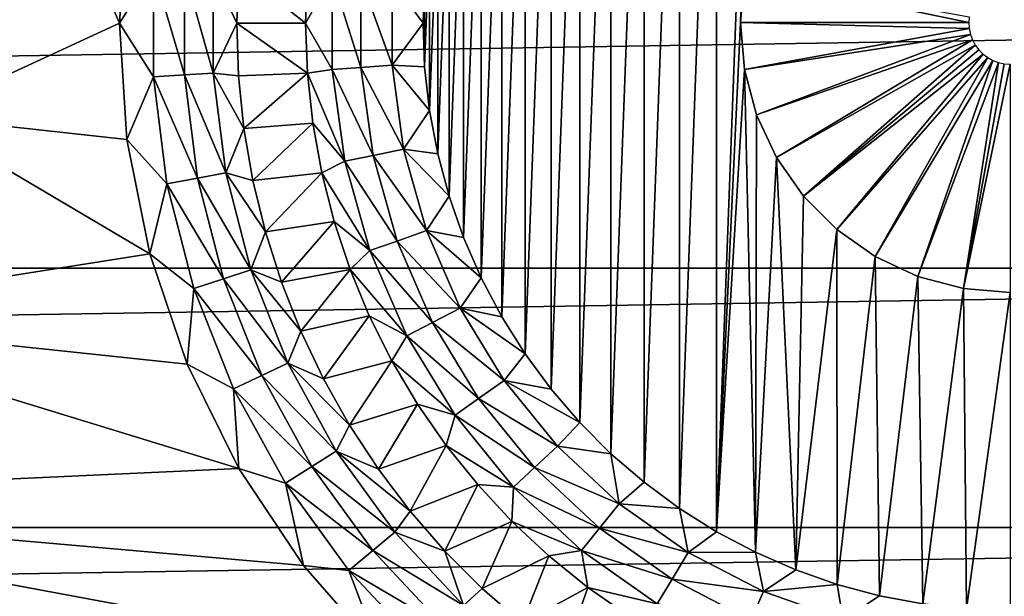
# Model space of a CAD drawing. Header units: millimetres. Extents: x -60 to 60, y -60 to 60.
# Tile 209 of 256: x 25.23 to 29.97, y -2.76 to 0.01. Entities that reach past the tile are written whole.
import ezdxf

# ---------------------------------------------------------------- set-up
doc = ezdxf.new("R2010")
doc.units = ezdxf.units.MM
doc.header["$LTSCALE"] = 81.481481
for name, color, linetype in [('13', 7, 'CONTINUOUS'), ('177', 7, 'CONTINUOUS'), ('205', 7, 'CONTINUOUS'), ('206', 7, 'CONTINUOUS'), ('3', 7, 'CONTINUOUS'), ('323', 7, 'CONTINUOUS'), ('38', 7, 'CONTINUOUS'), ('47', 7, 'CONTINUOUS'), ('5', 7, 'CONTINUOUS')]:
    doc.layers.add(name, color=color, linetype=linetype)

msp = doc.modelspace()

# ---------------------------------------------------------------- linework, layer by layer
at = {"layer": '13', "color": 7, "linetype": 'Continuous', "true_color": 0xf5f5f5}
for points in [[(26.283, 0.2526, -3.2343), (26.6057, -0.0017, -3.5657), (26.2743, -0.0017, -3.2343), (26.283, 0.2526, -3.2343)], [(26.6143, 0.2405, -3.5657), (26.6057, -0.0017, -3.5657), (26.283, 0.2526, -3.2343), (26.6143, 0.2405, -3.5657)], [(26.6057, -0.0017, -3.5657), (26.6143, -0.2438, -3.5657), (26.2743, -0.0017, -3.2343), (26.6057, -0.0017, -3.5657)], [(26.2743, -0.0017, -3.2343), (26.6143, -0.2438, -3.5657), (26.283, -0.2559, -3.2343), (26.2743, -0.0017, -3.2343)], [(26.283, -0.2559, -3.2343), (26.6143, -0.2438, -3.5657), (26.309, -0.509, -3.2343), (26.283, -0.2559, -3.2343)], [(26.6143, -0.2438, -3.5657), (26.6402, -0.4847, -3.5657), (26.309, -0.509, -3.2343), (26.6143, -0.2438, -3.5657)], [(26.309, -0.509, -3.2343), (26.6402, -0.4847, -3.5657), (26.3522, -0.7597, -3.2343), (26.309, -0.509, -3.2343)], [(26.6402, -0.4847, -3.5657), (26.6833, -0.7232, -3.5657), (26.3522, -0.7597, -3.2343), (26.6402, -0.4847, -3.5657)], [(26.3522, -0.7597, -3.2343), (26.6833, -0.7232, -3.5657), (26.4125, -1.0069, -3.2343), (26.3522, -0.7597, -3.2343)], [(26.6833, -0.7232, -3.5657), (26.7432, -0.958, -3.5657), (26.4125, -1.0069, -3.2343), (26.6833, -0.7232, -3.5657)], [(26.4125, -1.0069, -3.2343), (26.7432, -0.958, -3.5657), (26.4894, -1.2493, -3.2343), (26.4125, -1.0069, -3.2343)], [(26.7432, -0.958, -3.5657), (26.8197, -1.1879, -3.5657), (26.4894, -1.2493, -3.2343), (26.7432, -0.958, -3.5657)], [(26.4894, -1.2493, -3.2343), (26.8197, -1.1879, -3.5657), (26.5828, -1.486, -3.2343), (26.4894, -1.2493, -3.2343)], [(26.8197, -1.1879, -3.5657), (26.9124, -1.4117, -3.5657), (26.5828, -1.486, -3.2343), (26.8197, -1.1879, -3.5657)], [(26.5828, -1.486, -3.2343), (26.9124, -1.4117, -3.5657), (26.692, -1.7157, -3.2343), (26.5828, -1.486, -3.2343)], [(26.9124, -1.4117, -3.5657), (27.0209, -1.6284, -3.5657), (26.692, -1.7157, -3.2343), (26.9124, -1.4117, -3.5657)], [(26.692, -1.7157, -3.2343), (27.0209, -1.6284, -3.5657), (26.8167, -1.9375, -3.2343), (26.692, -1.7157, -3.2343)], [(27.0209, -1.6284, -3.5657), (27.1445, -1.8368, -3.5657), (26.8167, -1.9375, -3.2343), (27.0209, -1.6284, -3.5657)], [(26.8167, -1.9375, -3.2343), (27.1445, -1.8368, -3.5657), (26.9562, -2.1502, -3.2343), (26.8167, -1.9375, -3.2343)], [(27.1445, -1.8368, -3.5657), (27.2827, -2.0358, -3.5657), (26.9562, -2.1502, -3.2343), (27.1445, -1.8368, -3.5657)], [(26.9562, -2.1502, -3.2343), (27.2827, -2.0358, -3.5657), (27.1099, -2.3529, -3.2343), (26.9562, -2.1502, -3.2343)], [(27.2827, -2.0358, -3.5657), (27.4347, -2.2245, -3.5657), (27.1099, -2.3529, -3.2343), (27.2827, -2.0358, -3.5657)], [(27.1099, -2.3529, -3.2343), (27.4347, -2.2245, -3.5657), (27.2771, -2.5447, -3.2343), (27.1099, -2.3529, -3.2343)], [(27.4347, -2.2245, -3.5657), (27.5999, -2.4018, -3.5657), (27.2771, -2.5447, -3.2343), (27.4347, -2.2245, -3.5657)], [(27.2771, -2.5447, -3.2343), (27.5999, -2.4018, -3.5657), (27.457, -2.7245, -3.2343), (27.2771, -2.5447, -3.2343)], [(27.5999, -2.4018, -3.5657), (27.7772, -2.5669, -3.5657), (27.457, -2.7245, -3.2343), (27.5999, -2.4018, -3.5657)], [(27.457, -2.7245, -3.2343), (27.7772, -2.5669, -3.5657), (27.6488, -2.8917, -3.2343), (27.457, -2.7245, -3.2343)], [(27.7772, -2.5669, -3.5657), (27.9659, -2.719, -3.5657), (27.6488, -2.8917, -3.2343), (27.7772, -2.5669, -3.5657)], [(27.6488, -2.8917, -3.2343), (27.9659, -2.719, -3.5657), (27.8515, -3.0454, -3.2343), (27.6488, -2.8917, -3.2343)], [(27.9659, -2.719, -3.5657), (28.1649, -2.8572, -3.5657), (27.8515, -3.0454, -3.2343), (27.9659, -2.719, -3.5657)]]:
    msp.add_3dface(points, dxfattribs=at)
at = {"layer": '177', "color": 7, "linetype": 'Continuous', "true_color": 0xf5f5f5}
msp.add_3dface([(25.4541, 0.595, -3), (24.7351, -0.4525, -3), (24.6769, 0.0667, -2.9723), (25.4541, 0.595, -3)], dxfattribs=at)
at = {"layer": '205', "color": 7, "linetype": 'Continuous', "true_color": 0xf5f5f5}
for points in [[(28.7197, -0.2257, -3.8), (28.7, 0, -3.8), (29.802, -0.0285, -3.2), (28.7197, -0.2257, -3.8)], [(28.7, 0, -3.8), (29.8, 0, -3.2), (29.802, -0.0285, -3.2), (28.7, 0, -3.8)], [(29.8081, -0.0563, -3.2), (28.7197, -0.2257, -3.8), (29.802, -0.0285, -3.2), (29.8081, -0.0563, -3.2)], [(28.7784, -0.4446, -3.8), (28.7197, -0.2257, -3.8), (29.8081, -0.0563, -3.2), (28.7784, -0.4446, -3.8)], [(29.8181, -0.0831, -3.2), (28.7784, -0.4446, -3.8), (29.8081, -0.0563, -3.2), (29.8181, -0.0831, -3.2)], [(28.8742, -0.65, -3.8), (28.7784, -0.4446, -3.8), (29.8181, -0.0831, -3.2), (28.8742, -0.65, -3.8)], [(29.8317, -0.1081, -3.2), (28.8742, -0.65, -3.8), (29.8181, -0.0831, -3.2), (29.8317, -0.1081, -3.2)], [(29.0041, -0.8356, -3.8), (28.8742, -0.65, -3.8), (29.8317, -0.1081, -3.2), (29.0041, -0.8356, -3.8)], [(29.8489, -0.131, -3.2), (29.0041, -0.8356, -3.8), (29.8317, -0.1081, -3.2), (29.8489, -0.131, -3.2)], [(29.869, -0.1512, -3.2), (29.0041, -0.8356, -3.8), (29.8489, -0.131, -3.2), (29.869, -0.1512, -3.2)], [(29.1644, -0.9958, -3.8), (29.0041, -0.8356, -3.8), (29.869, -0.1512, -3.2), (29.1644, -0.9958, -3.8)], [(29.8919, -0.1683, -3.2), (29.1644, -0.9958, -3.8), (29.869, -0.1512, -3.2), (29.8919, -0.1683, -3.2)], [(29.35, -1.1258, -3.8), (29.1644, -0.9958, -3.8), (29.8919, -0.1683, -3.2), (29.35, -1.1258, -3.8)], [(29.9169, -0.1819, -3.2), (29.35, -1.1258, -3.8), (29.8919, -0.1683, -3.2), (29.9169, -0.1819, -3.2)], [(29.5554, -1.2216, -3.8), (29.35, -1.1258, -3.8), (29.9169, -0.1819, -3.2), (29.5554, -1.2216, -3.8)], [(29.9437, -0.1919, -3.2), (29.5554, -1.2216, -3.8), (29.9169, -0.1819, -3.2), (29.9437, -0.1919, -3.2)], [(29.7743, -1.2802, -3.8), (29.5554, -1.2216, -3.8), (29.9437, -0.1919, -3.2), (29.7743, -1.2802, -3.8)], [(29.9715, -0.198, -3.2), (29.7743, -1.2802, -3.8), (29.9437, -0.1919, -3.2), (29.9715, -0.198, -3.2)], [(30, -0.2, -3.2), (29.7743, -1.2802, -3.8), (29.9715, -0.198, -3.2), (30, -0.2, -3.2)], [(30, -1.3, -3.8), (29.7743, -1.2802, -3.8), (30, -0.2, -3.2), (30, -1.3, -3.8)]]:
    msp.add_3dface(points, dxfattribs=at)
at = {"layer": '206', "color": 7, "linetype": 'Continuous', "true_color": 0xf5f5f5}
for points in [[(28.7, 0, -3.8), (28.7197, 0.2257, -3.8), (29.8, 0, -3.2), (28.7, 0, -3.8)], [(29.8, 0, -3.2), (28.7197, 0.2257, -3.8), (29.802, 0.0285, -3.2), (29.8, 0, -3.2)]]:
    msp.add_3dface(points, dxfattribs=at)
at = {"layer": '3', "color": 7, "linetype": 'Continuous', "true_color": 0xf5f5f5}
for points in [[(25.4541, 0.595, -3), (25.7086, -0.0017, -3), (24.7351, -0.4525, -3), (25.4541, 0.595, -3)], [(25.7453, 0.5585, -3), (25.7086, -0.0017, -3), (25.4541, 0.595, -3), (25.7453, 0.5585, -3)], [(25.7086, -0.0017, -3), (25.7453, -0.5618, -3), (24.7351, -0.4525, -3), (25.7086, -0.0017, -3)], [(24.7351, -0.4525, -3), (25.8549, -1.1124, -3), (23.9116, -1.42, -3), (24.7351, -0.4525, -3)], [(25.7453, -0.5618, -3), (25.8549, -1.1124, -3), (24.7351, -0.4525, -3), (25.7453, -0.5618, -3)], [(25.8549, -1.1124, -3), (26.0353, -1.644, -3), (23.9116, -1.42, -3), (25.8549, -1.1124, -3)], [(23.9116, -1.42, -3), (26.2836, -2.1474, -3), (22.9923, -2.2971, -3), (23.9116, -1.42, -3)], [(26.0353, -1.644, -3), (26.2836, -2.1474, -3), (23.9116, -1.42, -3), (26.0353, -1.644, -3)], [(26.2836, -2.1474, -3), (26.5955, -2.6142, -3), (22.9923, -2.2971, -3), (26.2836, -2.1474, -3)], [(22.9923, -2.2971, -3), (26.9656, -3.0362, -3), (21.9872, -3.0743, -3), (22.9923, -2.2971, -3)], [(26.5955, -2.6142, -3), (26.9656, -3.0362, -3), (22.9923, -2.2971, -3), (26.5955, -2.6142, -3)]]:
    msp.add_3dface(points, dxfattribs=at)
at = {"layer": '323', "color": 151, "linetype": 'Continuous', "true_color": 0x7dbfed}
for points in [[(39.3467, 0.0634, 20.9226), (-39.3467, 0.0634, 20.9226), (-39.3913, -1.1829, 21.1397), (39.3467, 0.0634, 20.9226)], [(39.3913, -1.1829, 21.1397), (39.3467, 0.0634, 20.9226), (-39.3913, -1.1829, 21.1397), (39.3913, -1.1829, 21.1397)], [(39.3913, -1.1829, 21.1397), (-39.3913, -1.1829, 21.1397), (-39.3964, -2.4301, 21.3569), (39.3913, -1.1829, 21.1397)], [(39.3964, -2.4301, 21.3569), (39.3913, -1.1829, 21.1397), (-39.3964, -2.4301, 21.3569), (39.3964, -2.4301, 21.3569)], [(39.3964, -2.4301, 21.3569), (-39.3964, -2.4301, 21.3569), (-39.3622, -3.6768, 21.574), (39.3964, -2.4301, 21.3569)], [(39.3622, -3.6768, 21.574), (39.3964, -2.4301, 21.3569), (-39.3622, -3.6768, 21.574), (39.3622, -3.6768, 21.574)]]:
    msp.add_3dface(points, dxfattribs=at)
at = {"layer": '38', "color": 7, "linetype": 'Continuous', "true_color": 0xf5f5f5}
for points in [[(25.7086, -0.0017, -3), (25.7453, 0.5585, -3), (25.8729, 0.258, -3.0154), (25.7086, -0.0017, -3)], [(25.8729, -0.2613, -3.0154), (25.7086, -0.0017, -3), (25.8729, 0.258, -3.0154), (25.8729, -0.2613, -3.0154)], [(25.8729, -0.2613, -3.0154), (25.8729, 0.258, -3.0154), (26.0228, -0.2519, -3.061), (25.8729, -0.2613, -3.0154)], [(26.0228, -0.2519, -3.061), (25.8729, 0.258, -3.0154), (26.0228, 0.2486, -3.061), (26.0228, -0.2519, -3.061)], [(26.0228, -0.2519, -3.061), (26.0228, 0.2486, -3.061), (26.1609, -0.2432, -3.135), (26.0228, -0.2519, -3.061)], [(26.1609, -0.2432, -3.135), (26.0228, 0.2486, -3.061), (26.1609, 0.2399, -3.135), (26.1609, -0.2432, -3.135)], [(26.283, 0.2526, -3.2343), (26.2743, -0.0017, -3.2343), (26.1609, 0.2399, -3.135), (26.283, 0.2526, -3.2343)], [(26.2743, -0.0017, -3.2343), (26.1609, -0.2432, -3.135), (26.1609, 0.2399, -3.135), (26.2743, -0.0017, -3.2343)], [(25.7453, -0.5618, -3), (25.7086, -0.0017, -3), (25.8729, -0.2613, -3.0154), (25.7453, -0.5618, -3)], [(26.2743, -0.0017, -3.2343), (26.283, -0.2559, -3.2343), (26.1609, -0.2432, -3.135), (26.2743, -0.0017, -3.2343)], [(25.9379, -0.7766, -3.0154), (25.7453, -0.5618, -3), (25.8729, -0.2613, -3.0154), (25.9379, -0.7766, -3.0154)], [(26.0855, -0.7484, -3.061), (25.8729, -0.2613, -3.0154), (26.0228, -0.2519, -3.061), (26.0855, -0.7484, -3.061)], [(25.9379, -0.7766, -3.0154), (25.8729, -0.2613, -3.0154), (26.0855, -0.7484, -3.061), (25.9379, -0.7766, -3.0154)], [(26.2215, -0.7225, -3.135), (26.0228, -0.2519, -3.061), (26.1609, -0.2432, -3.135), (26.2215, -0.7225, -3.135)], [(26.0855, -0.7484, -3.061), (26.0228, -0.2519, -3.061), (26.2215, -0.7225, -3.135), (26.0855, -0.7484, -3.061)], [(26.309, -0.509, -3.2343), (26.2215, -0.7225, -3.135), (26.1609, -0.2432, -3.135), (26.309, -0.509, -3.2343)], [(26.283, -0.2559, -3.2343), (26.309, -0.509, -3.2343), (26.1609, -0.2432, -3.135), (26.283, -0.2559, -3.2343)], [(26.309, -0.509, -3.2343), (26.3522, -0.7597, -3.2343), (26.2215, -0.7225, -3.135), (26.309, -0.509, -3.2343)], [(25.8549, -1.1124, -3), (25.7453, -0.5618, -3), (25.9379, -0.7766, -3.0154), (25.8549, -1.1124, -3)], [(26.21, -1.2331, -3.061), (25.9379, -0.7766, -3.0154), (26.0855, -0.7484, -3.061), (26.21, -1.2331, -3.061)], [(26.3416, -1.1904, -3.135), (26.0855, -0.7484, -3.061), (26.2215, -0.7225, -3.135), (26.3416, -1.1904, -3.135)], [(26.21, -1.2331, -3.061), (26.0855, -0.7484, -3.061), (26.3416, -1.1904, -3.135), (26.21, -1.2331, -3.061)], [(26.4125, -1.0069, -3.2343), (26.3416, -1.1904, -3.135), (26.2215, -0.7225, -3.135), (26.4125, -1.0069, -3.2343)], [(26.3522, -0.7597, -3.2343), (26.4125, -1.0069, -3.2343), (26.2215, -0.7225, -3.135), (26.3522, -0.7597, -3.2343)], [(26.0671, -1.2796, -3.0154), (25.8549, -1.1124, -3), (25.9379, -0.7766, -3.0154), (26.0671, -1.2796, -3.0154)], [(26.0671, -1.2796, -3.0154), (25.9379, -0.7766, -3.0154), (26.21, -1.2331, -3.061), (26.0671, -1.2796, -3.0154)], [(26.4125, -1.0069, -3.2343), (26.4894, -1.2493, -3.2343), (26.3416, -1.1904, -3.135), (26.4125, -1.0069, -3.2343)], [(26.0353, -1.644, -3), (25.8549, -1.1124, -3), (26.0671, -1.2796, -3.0154), (26.0353, -1.644, -3)], [(26.3942, -1.6984, -3.061), (26.0671, -1.2796, -3.0154), (26.21, -1.2331, -3.061), (26.3942, -1.6984, -3.061)], [(26.5194, -1.6395, -3.135), (26.21, -1.2331, -3.061), (26.3416, -1.1904, -3.135), (26.5194, -1.6395, -3.135)], [(26.3942, -1.6984, -3.061), (26.21, -1.2331, -3.061), (26.5194, -1.6395, -3.135), (26.3942, -1.6984, -3.061)], [(26.4894, -1.2493, -3.2343), (26.5828, -1.486, -3.2343), (26.3416, -1.1904, -3.135), (26.4894, -1.2493, -3.2343)], [(26.5828, -1.486, -3.2343), (26.5194, -1.6395, -3.135), (26.3416, -1.1904, -3.135), (26.5828, -1.486, -3.2343)], [(26.2583, -1.7624, -3.0154), (26.0353, -1.644, -3), (26.0671, -1.2796, -3.0154), (26.2583, -1.7624, -3.0154)], [(26.2583, -1.7624, -3.0154), (26.0671, -1.2796, -3.0154), (26.3942, -1.6984, -3.061), (26.2583, -1.7624, -3.0154)], [(26.5828, -1.486, -3.2343), (26.692, -1.7157, -3.2343), (26.5194, -1.6395, -3.135), (26.5828, -1.486, -3.2343)], [(26.2836, -2.1474, -3), (26.0353, -1.644, -3), (26.2583, -1.7624, -3.0154), (26.2836, -2.1474, -3)], [(26.7522, -2.0628, -3.135), (26.3942, -1.6984, -3.061), (26.5194, -1.6395, -3.135), (26.7522, -2.0628, -3.135)], [(26.8167, -1.9375, -3.2343), (26.7522, -2.0628, -3.135), (26.5194, -1.6395, -3.135), (26.8167, -1.9375, -3.2343)], [(26.692, -1.7157, -3.2343), (26.8167, -1.9375, -3.2343), (26.5194, -1.6395, -3.135), (26.692, -1.7157, -3.2343)], [(26.6353, -2.137, -3.061), (26.2583, -1.7624, -3.0154), (26.3942, -1.6984, -3.061), (26.6353, -2.137, -3.061)], [(26.6353, -2.137, -3.061), (26.3942, -1.6984, -3.061), (26.7522, -2.0628, -3.135), (26.6353, -2.137, -3.061)], [(26.5085, -2.2175, -3.0154), (26.2836, -2.1474, -3), (26.2583, -1.7624, -3.0154), (26.5085, -2.2175, -3.0154)], [(26.5085, -2.2175, -3.0154), (26.2583, -1.7624, -3.0154), (26.6353, -2.137, -3.061), (26.5085, -2.2175, -3.0154)], [(26.8167, -1.9375, -3.2343), (26.9562, -2.1502, -3.2343), (26.7522, -2.0628, -3.135), (26.8167, -1.9375, -3.2343)], [(27.0361, -2.4536, -3.135), (26.6353, -2.137, -3.061), (26.7522, -2.0628, -3.135), (27.0361, -2.4536, -3.135)], [(26.9562, -2.1502, -3.2343), (27.1099, -2.3529, -3.2343), (26.7522, -2.0628, -3.135), (26.9562, -2.1502, -3.2343)], [(27.1099, -2.3529, -3.2343), (27.0361, -2.4536, -3.135), (26.7522, -2.0628, -3.135), (27.1099, -2.3529, -3.2343)], [(26.5955, -2.6142, -3), (26.2836, -2.1474, -3), (26.5085, -2.2175, -3.0154), (26.5955, -2.6142, -3)], [(26.9294, -2.5419, -3.061), (26.5085, -2.2175, -3.0154), (26.6353, -2.137, -3.061), (26.9294, -2.5419, -3.061)], [(26.9294, -2.5419, -3.061), (26.6353, -2.137, -3.061), (27.0361, -2.4536, -3.135), (26.9294, -2.5419, -3.061)], [(26.8137, -2.6376, -3.0154), (26.5955, -2.6142, -3), (26.5085, -2.2175, -3.0154), (26.8137, -2.6376, -3.0154)], [(26.8137, -2.6376, -3.0154), (26.5085, -2.2175, -3.0154), (26.9294, -2.5419, -3.061), (26.8137, -2.6376, -3.0154)], [(27.1099, -2.3529, -3.2343), (27.2771, -2.5447, -3.2343), (27.0361, -2.4536, -3.135), (27.1099, -2.3529, -3.2343)], [(27.3668, -2.8058, -3.135), (26.9294, -2.5419, -3.061), (27.0361, -2.4536, -3.135), (27.3668, -2.8058, -3.135)], [(27.2771, -2.5447, -3.2343), (27.3668, -2.8058, -3.135), (27.0361, -2.4536, -3.135), (27.2771, -2.5447, -3.2343)], [(27.272, -2.9067, -3.061), (26.8137, -2.6376, -3.0154), (26.9294, -2.5419, -3.061), (27.272, -2.9067, -3.061)], [(27.272, -2.9067, -3.061), (26.9294, -2.5419, -3.061), (27.3668, -2.8058, -3.135), (27.272, -2.9067, -3.061)], [(27.2771, -2.5447, -3.2343), (27.457, -2.7245, -3.2343), (27.3668, -2.8058, -3.135), (27.2771, -2.5447, -3.2343)], [(26.9656, -3.0362, -3), (26.5955, -2.6142, -3), (26.8137, -2.6376, -3.0154), (26.9656, -3.0362, -3)], [(27.1692, -3.0162, -3.0154), (26.9656, -3.0362, -3), (26.8137, -2.6376, -3.0154), (27.1692, -3.0162, -3.0154)], [(27.1692, -3.0162, -3.0154), (26.8137, -2.6376, -3.0154), (27.272, -2.9067, -3.061), (27.1692, -3.0162, -3.0154)], [(27.457, -2.7245, -3.2343), (27.6488, -2.8917, -3.2343), (27.3668, -2.8058, -3.135), (27.457, -2.7245, -3.2343)]]:
    msp.add_3dface(points, dxfattribs=at)
at = {"layer": '47', "color": 7, "linetype": 'Continuous', "true_color": 0xf5f5f5}
for points in [[(26.6057, -0.0017, -3.5657), (26.6143, 0.2405, -3.5657), (26.7343, 0.2217, -3.665), (26.6057, -0.0017, -3.5657)], [(26.6057, -0.0017, -3.5657), (26.7343, 0.2217, -3.665), (26.7343, -0.2251, -3.665), (26.6057, -0.0017, -3.5657)], [(26.7343, 0.2217, -3.665), (26.8724, -0.2156, -3.739), (26.7343, -0.2251, -3.665), (26.7343, 0.2217, -3.665)], [(26.8724, 0.2123, -3.739), (26.8724, -0.2156, -3.739), (26.7343, 0.2217, -3.665), (26.8724, 0.2123, -3.739)], [(26.8724, 0.2123, -3.739), (27.0223, -0.2054, -3.7846), (26.8724, -0.2156, -3.739), (26.8724, 0.2123, -3.739)], [(27.0223, 0.202, -3.7846), (27.0223, -0.2054, -3.7846), (26.8724, 0.2123, -3.739), (27.0223, 0.202, -3.7846)], [(27.1793, 0.2097, -3.8), (27.1714, -0.0017, -3.8), (27.0223, 0.202, -3.7846), (27.1793, 0.2097, -3.8)], [(27.0223, 0.202, -3.7846), (27.1714, -0.0017, -3.8), (27.0223, -0.2054, -3.7846), (27.0223, 0.202, -3.7846)], [(26.6143, -0.2438, -3.5657), (26.6057, -0.0017, -3.5657), (26.7343, -0.2251, -3.665), (26.6143, -0.2438, -3.5657)], [(27.1714, -0.0017, -3.8), (27.1793, -0.2131, -3.8), (27.0223, -0.2054, -3.7846), (27.1714, -0.0017, -3.8)], [(26.6143, -0.2438, -3.5657), (26.7343, -0.2251, -3.665), (26.7951, -0.6677, -3.665), (26.6143, -0.2438, -3.5657)], [(26.8724, -0.2156, -3.739), (26.9306, -0.6395, -3.739), (26.7343, -0.2251, -3.665), (26.8724, -0.2156, -3.739)], [(26.7343, -0.2251, -3.665), (26.9306, -0.6395, -3.739), (26.7951, -0.6677, -3.665), (26.7343, -0.2251, -3.665)], [(27.0223, -0.2054, -3.7846), (27.0777, -0.6089, -3.7846), (26.8724, -0.2156, -3.739), (27.0223, -0.2054, -3.7846)], [(26.8724, -0.2156, -3.739), (27.0777, -0.6089, -3.7846), (26.9306, -0.6395, -3.739), (26.8724, -0.2156, -3.739)], [(27.0223, -0.2054, -3.7846), (27.203, -0.4233, -3.8), (27.0777, -0.6089, -3.7846), (27.0223, -0.2054, -3.7846)], [(27.1793, -0.2131, -3.8), (27.203, -0.4233, -3.8), (27.0223, -0.2054, -3.7846), (27.1793, -0.2131, -3.8)], [(26.6402, -0.4847, -3.5657), (26.6143, -0.2438, -3.5657), (26.7951, -0.6677, -3.665), (26.6402, -0.4847, -3.5657)], [(27.203, -0.4233, -3.8), (27.2423, -0.6311, -3.8), (27.0777, -0.6089, -3.7846), (27.203, -0.4233, -3.8)], [(26.6833, -0.7232, -3.5657), (26.6402, -0.4847, -3.5657), (26.7951, -0.6677, -3.665), (26.6833, -0.7232, -3.5657)], [(27.0777, -0.6089, -3.7846), (27.1876, -1.0012, -3.7846), (26.9306, -0.6395, -3.739), (27.0777, -0.6089, -3.7846)], [(27.0777, -0.6089, -3.7846), (27.297, -0.8354, -3.8), (27.1876, -1.0012, -3.7846), (27.0777, -0.6089, -3.7846)], [(27.2423, -0.6311, -3.8), (27.297, -0.8354, -3.8), (27.0777, -0.6089, -3.7846), (27.2423, -0.6311, -3.8)], [(26.9306, -0.6395, -3.739), (27.0461, -1.0515, -3.739), (26.7951, -0.6677, -3.665), (26.9306, -0.6395, -3.739)], [(26.9306, -0.6395, -3.739), (27.1876, -1.0012, -3.7846), (27.0461, -1.0515, -3.739), (26.9306, -0.6395, -3.739)], [(26.6833, -0.7232, -3.5657), (26.7951, -0.6677, -3.665), (26.9157, -1.0978, -3.665), (26.6833, -0.7232, -3.5657)], [(26.7951, -0.6677, -3.665), (27.0461, -1.0515, -3.739), (26.9157, -1.0978, -3.665), (26.7951, -0.6677, -3.665)], [(26.7432, -0.958, -3.5657), (26.6833, -0.7232, -3.5657), (26.9157, -1.0978, -3.665), (26.7432, -0.958, -3.5657)], [(27.297, -0.8354, -3.8), (27.3669, -1.0351, -3.8), (27.1876, -1.0012, -3.7846), (27.297, -0.8354, -3.8)], [(26.8197, -1.1879, -3.5657), (26.7432, -0.958, -3.5657), (26.9157, -1.0978, -3.665), (26.8197, -1.1879, -3.5657)], [(27.1876, -1.0012, -3.7846), (27.3499, -1.3748, -3.7846), (27.0461, -1.0515, -3.739), (27.1876, -1.0012, -3.7846)], [(27.1876, -1.0012, -3.7846), (27.4515, -1.229, -3.8), (27.3499, -1.3748, -3.7846), (27.1876, -1.0012, -3.7846)], [(27.3669, -1.0351, -3.8), (27.4515, -1.229, -3.8), (27.1876, -1.0012, -3.7846), (27.3669, -1.0351, -3.8)], [(27.0461, -1.0515, -3.739), (27.2165, -1.4439, -3.739), (26.9157, -1.0978, -3.665), (27.0461, -1.0515, -3.739)], [(27.0461, -1.0515, -3.739), (27.3499, -1.3748, -3.7846), (27.2165, -1.4439, -3.739), (27.0461, -1.0515, -3.739)], [(26.8197, -1.1879, -3.5657), (26.9157, -1.0978, -3.665), (27.0936, -1.5076, -3.665), (26.8197, -1.1879, -3.5657)], [(26.9157, -1.0978, -3.665), (27.2165, -1.4439, -3.739), (27.0936, -1.5076, -3.665), (26.9157, -1.0978, -3.665)], [(26.9124, -1.4117, -3.5657), (26.8197, -1.1879, -3.5657), (27.0936, -1.5076, -3.665), (26.9124, -1.4117, -3.5657)], [(27.4515, -1.229, -3.8), (27.5504, -1.416, -3.8), (27.3499, -1.3748, -3.7846), (27.4515, -1.229, -3.8)], [(27.3499, -1.3748, -3.7846), (27.5616, -1.7229, -3.7846), (27.2165, -1.4439, -3.739), (27.3499, -1.3748, -3.7846)], [(27.3499, -1.3748, -3.7846), (27.6629, -1.5951, -3.8), (27.5616, -1.7229, -3.7846), (27.3499, -1.3748, -3.7846)], [(27.5504, -1.416, -3.8), (27.6629, -1.5951, -3.8), (27.3499, -1.3748, -3.7846), (27.5504, -1.416, -3.8)], [(27.0209, -1.6284, -3.5657), (26.9124, -1.4117, -3.5657), (27.0936, -1.5076, -3.665), (27.0209, -1.6284, -3.5657)], [(27.2165, -1.4439, -3.739), (27.4389, -1.8095, -3.739), (27.0936, -1.5076, -3.665), (27.2165, -1.4439, -3.739)], [(27.2165, -1.4439, -3.739), (27.5616, -1.7229, -3.7846), (27.4389, -1.8095, -3.739), (27.2165, -1.4439, -3.739)], [(27.0209, -1.6284, -3.5657), (27.0936, -1.5076, -3.665), (27.3258, -1.8893, -3.665), (27.0209, -1.6284, -3.5657)], [(27.0936, -1.5076, -3.665), (27.4389, -1.8095, -3.739), (27.3258, -1.8893, -3.665), (27.0936, -1.5076, -3.665)], [(27.6629, -1.5951, -3.8), (27.7885, -1.7653, -3.8), (27.5616, -1.7229, -3.7846), (27.6629, -1.5951, -3.8)], [(27.1445, -1.8368, -3.5657), (27.0209, -1.6284, -3.5657), (27.3258, -1.8893, -3.665), (27.1445, -1.8368, -3.5657)], [(27.5616, -1.7229, -3.7846), (27.8187, -2.0389, -3.7846), (27.4389, -1.8095, -3.739), (27.5616, -1.7229, -3.7846)], [(27.5616, -1.7229, -3.7846), (27.9265, -1.9257, -3.8), (27.8187, -2.0389, -3.7846), (27.5616, -1.7229, -3.7846)], [(27.7885, -1.7653, -3.8), (27.9265, -1.9257, -3.8), (27.5616, -1.7229, -3.7846), (27.7885, -1.7653, -3.8)], [(27.2827, -2.0358, -3.5657), (27.1445, -1.8368, -3.5657), (27.3258, -1.8893, -3.665), (27.2827, -2.0358, -3.5657)], [(27.4389, -1.8095, -3.739), (27.7089, -2.1414, -3.739), (27.3258, -1.8893, -3.665), (27.4389, -1.8095, -3.739)], [(27.4389, -1.8095, -3.739), (27.8187, -2.0389, -3.7846), (27.7089, -2.1414, -3.739), (27.4389, -1.8095, -3.739)], [(27.2827, -2.0358, -3.5657), (27.3258, -1.8893, -3.665), (27.6077, -2.2359, -3.665), (27.2827, -2.0358, -3.5657)], [(27.3258, -1.8893, -3.665), (27.7089, -2.1414, -3.739), (27.6077, -2.2359, -3.665), (27.3258, -1.8893, -3.665)], [(27.9265, -1.9257, -3.8), (28.0761, -2.0753, -3.8), (27.8187, -2.0389, -3.7846), (27.9265, -1.9257, -3.8)], [(27.4347, -2.2245, -3.5657), (27.2827, -2.0358, -3.5657), (27.6077, -2.2359, -3.665), (27.4347, -2.2245, -3.5657)], [(27.8187, -2.0389, -3.7846), (28.1164, -2.3169, -3.7846), (27.7089, -2.1414, -3.739), (27.8187, -2.0389, -3.7846)], [(27.8187, -2.0389, -3.7846), (28.0761, -2.0753, -3.8), (28.1164, -2.3169, -3.7846), (27.8187, -2.0389, -3.7846)], [(28.0761, -2.0753, -3.8), (28.2365, -2.2132, -3.8), (28.1164, -2.3169, -3.7846), (28.0761, -2.0753, -3.8)], [(27.7089, -2.1414, -3.739), (28.0216, -2.4335, -3.739), (27.6077, -2.2359, -3.665), (27.7089, -2.1414, -3.739)], [(27.7089, -2.1414, -3.739), (28.1164, -2.3169, -3.7846), (28.0216, -2.4335, -3.739), (27.7089, -2.1414, -3.739)], [(27.5999, -2.4018, -3.5657), (27.4347, -2.2245, -3.5657), (27.6077, -2.2359, -3.665), (27.5999, -2.4018, -3.5657)], [(28.2365, -2.2132, -3.8), (28.4067, -2.3389, -3.8), (28.1164, -2.3169, -3.7846), (28.2365, -2.2132, -3.8)], [(27.5999, -2.4018, -3.5657), (27.6077, -2.2359, -3.665), (27.9342, -2.5408, -3.665), (27.5999, -2.4018, -3.5657)], [(27.6077, -2.2359, -3.665), (28.0216, -2.4335, -3.739), (27.9342, -2.5408, -3.665), (27.6077, -2.2359, -3.665)], [(28.1164, -2.3169, -3.7846), (28.4492, -2.5519, -3.7846), (28.0216, -2.4335, -3.739), (28.1164, -2.3169, -3.7846)], [(28.1164, -2.3169, -3.7846), (28.4067, -2.3389, -3.8), (28.4492, -2.5519, -3.7846), (28.1164, -2.3169, -3.7846)], [(28.4067, -2.3389, -3.8), (28.5858, -2.4514, -3.8), (28.4492, -2.5519, -3.7846), (28.4067, -2.3389, -3.8)], [(27.7772, -2.5669, -3.5657), (27.5999, -2.4018, -3.5657), (27.9342, -2.5408, -3.665), (27.7772, -2.5669, -3.5657)], [(28.0216, -2.4335, -3.739), (28.3711, -2.6802, -3.739), (27.9342, -2.5408, -3.665), (28.0216, -2.4335, -3.739)], [(28.0216, -2.4335, -3.739), (28.4492, -2.5519, -3.7846), (28.3711, -2.6802, -3.739), (28.0216, -2.4335, -3.739)], [(28.5858, -2.4514, -3.8), (28.7728, -2.5502, -3.8), (28.4492, -2.5519, -3.7846), (28.5858, -2.4514, -3.8)], [(27.9659, -2.719, -3.5657), (27.7772, -2.5669, -3.5657), (27.9342, -2.5408, -3.665), (27.9659, -2.719, -3.5657)], [(27.9342, -2.5408, -3.665), (28.3711, -2.6802, -3.739), (28.2992, -2.7985, -3.665), (27.9342, -2.5408, -3.665)], [(27.9659, -2.719, -3.5657), (27.9342, -2.5408, -3.665), (28.2992, -2.7985, -3.665), (27.9659, -2.719, -3.5657)], [(28.4492, -2.5519, -3.7846), (28.8109, -2.7393, -3.7846), (28.3711, -2.6802, -3.739), (28.4492, -2.5519, -3.7846)], [(28.4492, -2.5519, -3.7846), (28.7728, -2.5502, -3.8), (28.8109, -2.7393, -3.7846), (28.4492, -2.5519, -3.7846)], [(28.7728, -2.5502, -3.8), (28.9667, -2.6348, -3.8), (28.8109, -2.7393, -3.7846), (28.7728, -2.5502, -3.8)], [(28.9667, -2.6348, -3.8), (29.1664, -2.7047, -3.8), (28.8109, -2.7393, -3.7846), (28.9667, -2.6348, -3.8)], [(28.3711, -2.6802, -3.739), (28.751, -2.8771, -3.739), (28.2992, -2.7985, -3.665), (28.3711, -2.6802, -3.739)], [(28.3711, -2.6802, -3.739), (28.8109, -2.7393, -3.7846), (28.751, -2.8771, -3.739), (28.3711, -2.6802, -3.739)], [(28.1649, -2.8572, -3.5657), (27.9659, -2.719, -3.5657), (28.2992, -2.7985, -3.665), (28.1649, -2.8572, -3.5657)], [(28.8109, -2.7393, -3.7846), (29.1947, -2.8757, -3.7846), (28.751, -2.8771, -3.739), (28.8109, -2.7393, -3.7846)], [(28.8109, -2.7393, -3.7846), (29.1664, -2.7047, -3.8), (29.1947, -2.8757, -3.7846), (28.8109, -2.7393, -3.7846)], [(29.1664, -2.7047, -3.8), (29.3707, -2.7594, -3.8), (29.1947, -2.8757, -3.7846), (29.1664, -2.7047, -3.8)], [(29.3707, -2.7594, -3.8), (29.5786, -2.7987, -3.8), (29.1947, -2.8757, -3.7846), (29.3707, -2.7594, -3.8)]]:
    msp.add_3dface(points, dxfattribs=at)
at = {"layer": '5', "color": 7, "linetype": 'Continuous', "true_color": 0xf5f5f5}
for points in [[(28.5858, 2.4481, -3.8), (28.7728, 2.5469, -3.8), (28.5858, -2.4514, -3.8), (28.5858, 2.4481, -3.8)], [(28.5858, -2.4514, -3.8), (28.7728, 2.5469, -3.8), (28.7, 0, -3.8), (28.5858, -2.4514, -3.8)], [(28.7, 0, -3.8), (28.7728, 2.5469, -3.8), (28.7197, 0.2257, -3.8), (28.7, 0, -3.8)], [(28.4067, 2.3355, -3.8), (28.5858, 2.4481, -3.8), (28.4067, -2.3389, -3.8), (28.4067, 2.3355, -3.8)], [(28.4067, -2.3389, -3.8), (28.5858, 2.4481, -3.8), (28.5858, -2.4514, -3.8), (28.4067, -2.3389, -3.8)], [(28.2365, 2.2099, -3.8), (28.4067, 2.3355, -3.8), (28.2365, -2.2132, -3.8), (28.2365, 2.2099, -3.8)], [(28.2365, -2.2132, -3.8), (28.4067, 2.3355, -3.8), (28.4067, -2.3389, -3.8), (28.2365, -2.2132, -3.8)], [(28.0761, 2.0719, -3.8), (28.2365, 2.2099, -3.8), (28.0761, -2.0753, -3.8), (28.0761, 2.0719, -3.8)], [(28.0761, -2.0753, -3.8), (28.2365, 2.2099, -3.8), (28.2365, -2.2132, -3.8), (28.0761, -2.0753, -3.8)], [(27.9265, 1.9223, -3.8), (28.0761, 2.0719, -3.8), (27.9265, -1.9257, -3.8), (27.9265, 1.9223, -3.8)], [(27.9265, -1.9257, -3.8), (28.0761, 2.0719, -3.8), (28.0761, -2.0753, -3.8), (27.9265, -1.9257, -3.8)], [(27.7885, 1.762, -3.8), (27.9265, 1.9223, -3.8), (27.7885, -1.7653, -3.8), (27.7885, 1.762, -3.8)], [(27.7885, -1.7653, -3.8), (27.9265, 1.9223, -3.8), (27.9265, -1.9257, -3.8), (27.7885, -1.7653, -3.8)], [(27.6629, 1.5918, -3.8), (27.7885, 1.762, -3.8), (27.6629, -1.5951, -3.8), (27.6629, 1.5918, -3.8)], [(27.6629, -1.5951, -3.8), (27.7885, 1.762, -3.8), (27.7885, -1.7653, -3.8), (27.6629, -1.5951, -3.8)], [(27.5504, 1.4127, -3.8), (27.6629, 1.5918, -3.8), (27.5504, -1.416, -3.8), (27.5504, 1.4127, -3.8)], [(27.5504, -1.416, -3.8), (27.6629, 1.5918, -3.8), (27.6629, -1.5951, -3.8), (27.5504, -1.416, -3.8)], [(27.4515, 1.2257, -3.8), (27.5504, 1.4127, -3.8), (27.4515, -1.229, -3.8), (27.4515, 1.2257, -3.8)], [(27.4515, -1.229, -3.8), (27.5504, 1.4127, -3.8), (27.5504, -1.416, -3.8), (27.4515, -1.229, -3.8)], [(27.3669, 1.0318, -3.8), (27.4515, 1.2257, -3.8), (27.3669, -1.0351, -3.8), (27.3669, 1.0318, -3.8)], [(27.3669, -1.0351, -3.8), (27.4515, 1.2257, -3.8), (27.4515, -1.229, -3.8), (27.3669, -1.0351, -3.8)], [(27.297, 0.8321, -3.8), (27.3669, 1.0318, -3.8), (27.297, -0.8354, -3.8), (27.297, 0.8321, -3.8)], [(27.297, -0.8354, -3.8), (27.3669, 1.0318, -3.8), (27.3669, -1.0351, -3.8), (27.297, -0.8354, -3.8)], [(27.2423, 0.6278, -3.8), (27.297, 0.8321, -3.8), (27.2423, -0.6311, -3.8), (27.2423, 0.6278, -3.8)], [(27.2423, -0.6311, -3.8), (27.297, 0.8321, -3.8), (27.297, -0.8354, -3.8), (27.2423, -0.6311, -3.8)], [(27.203, 0.4199, -3.8), (27.2423, 0.6278, -3.8), (27.203, -0.4233, -3.8), (27.203, 0.4199, -3.8)], [(27.203, -0.4233, -3.8), (27.2423, 0.6278, -3.8), (27.2423, -0.6311, -3.8), (27.203, -0.4233, -3.8)], [(27.1793, 0.2097, -3.8), (27.203, 0.4199, -3.8), (27.1793, -0.2131, -3.8), (27.1793, 0.2097, -3.8)], [(27.1793, -0.2131, -3.8), (27.203, 0.4199, -3.8), (27.203, -0.4233, -3.8), (27.1793, -0.2131, -3.8)], [(27.1714, -0.0017, -3.8), (27.1793, 0.2097, -3.8), (27.1793, -0.2131, -3.8), (27.1714, -0.0017, -3.8)], [(28.7197, -0.2257, -3.8), (28.5858, -2.4514, -3.8), (28.7, 0, -3.8), (28.7197, -0.2257, -3.8)], [(28.7728, -2.5502, -3.8), (28.5858, -2.4514, -3.8), (28.7197, -0.2257, -3.8), (28.7728, -2.5502, -3.8)], [(28.7784, -0.4446, -3.8), (28.7728, -2.5502, -3.8), (28.7197, -0.2257, -3.8), (28.7784, -0.4446, -3.8)], [(28.8742, -0.65, -3.8), (28.7728, -2.5502, -3.8), (28.7784, -0.4446, -3.8), (28.8742, -0.65, -3.8)], [(28.9667, -2.6348, -3.8), (28.7728, -2.5502, -3.8), (28.8742, -0.65, -3.8), (28.9667, -2.6348, -3.8)], [(29.0041, -0.8356, -3.8), (28.9667, -2.6348, -3.8), (28.8742, -0.65, -3.8), (29.0041, -0.8356, -3.8)], [(29.1644, -0.9958, -3.8), (28.9667, -2.6348, -3.8), (29.0041, -0.8356, -3.8), (29.1644, -0.9958, -3.8)], [(29.1664, -2.7047, -3.8), (28.9667, -2.6348, -3.8), (29.1644, -0.9958, -3.8), (29.1664, -2.7047, -3.8)], [(29.35, -1.1258, -3.8), (29.1664, -2.7047, -3.8), (29.1644, -0.9958, -3.8), (29.35, -1.1258, -3.8)], [(29.3707, -2.7594, -3.8), (29.1664, -2.7047, -3.8), (29.35, -1.1258, -3.8), (29.3707, -2.7594, -3.8)], [(29.5554, -1.2216, -3.8), (29.3707, -2.7594, -3.8), (29.35, -1.1258, -3.8), (29.5554, -1.2216, -3.8)], [(29.5786, -2.7987, -3.8), (29.3707, -2.7594, -3.8), (29.5554, -1.2216, -3.8), (29.5786, -2.7987, -3.8)], [(29.7743, -1.2802, -3.8), (29.5786, -2.7987, -3.8), (29.5554, -1.2216, -3.8), (29.7743, -1.2802, -3.8)], [(29.7888, -2.8224, -3.8), (29.5786, -2.7987, -3.8), (29.7743, -1.2802, -3.8), (29.7888, -2.8224, -3.8)], [(30, -1.3, -3.8), (29.7888, -2.8224, -3.8), (29.7743, -1.2802, -3.8), (30, -1.3, -3.8)], [(30, -2.8303, -3.8), (29.7888, -2.8224, -3.8), (30, -1.3, -3.8), (30, -2.8303, -3.8)]]:
    msp.add_3dface(points, dxfattribs=at)

doc.saveas('drawing.dxf')
